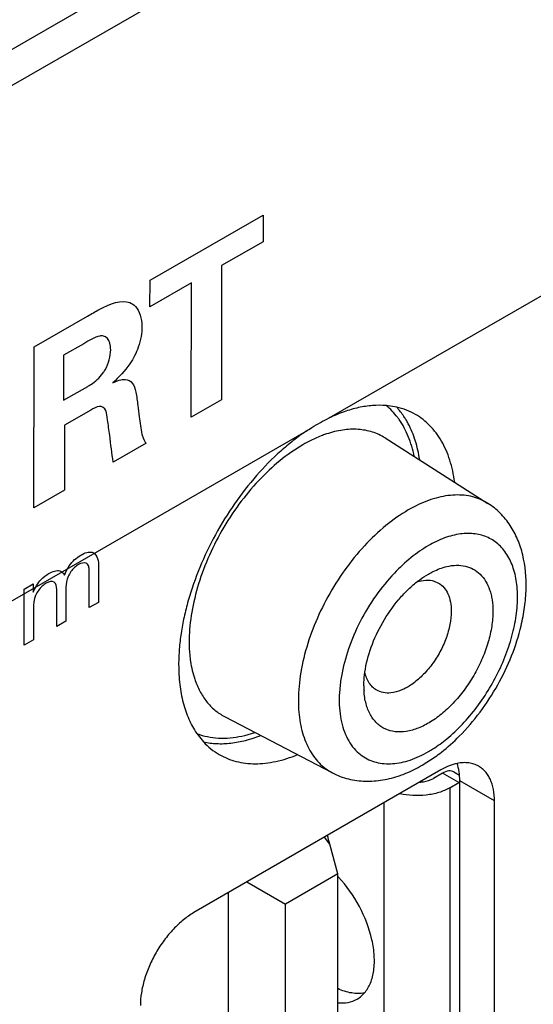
# Model space of a CAD drawing. Header units: inches. Extents: x 0 to 34, y 0 to 22.
# Tile 23 of 74: x 5.842 to 6.104, y 15.608 to 16.11. Entities that reach past the tile are written whole.
import ezdxf

# ---------------------------------------------------------------- set-up
doc = ezdxf.new("R2010")
doc.units = ezdxf.units.IN
doc.header["$LTSCALE"] = 1.87
doc.header["$MEASUREMENT"] = 0
doc.layers.get('0').update_dxf_attribs({"linetype": 'CONTINUOUS'})
doc.layers.add('02___PRT_ALL_AXES', color=7, linetype='CONTINUOUS')

msp = doc.modelspace()

# ---------------------------------------------------------------- linework, layer by layer
at = {"color": 7, "linetype": 'CONTINUOUS'}
for p, q in [((6.0786028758, 16.2334466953), (5.0214782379, 15.6230761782)), ((6.0764672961, 16.2133404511), (5.0370217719, 15.6151782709)), ((5.9864893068, 15.893302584), (5.9804352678, 15.889437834)), ((6.02844558, 15.8967550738), (6.0808586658, 15.8634268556)), ((6.0534494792, 15.8238217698), (6.0556432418, 15.822869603)), ((5.9465554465, 15.7549263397), (6.0016234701, 15.7261963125)), ((5.9569485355, 15.7452760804), (5.9620991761, 15.7467538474)), ((6.0473928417, 15.7301298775), (6.0539457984, 15.7343606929)), ((6.0576369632, 15.7260484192), (6.053043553, 15.7233962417)), ((6.0659886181, 15.7212262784), (6.0576369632, 15.7260484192)), ((6.0635427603, 15.7266335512), (6.0663379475, 15.7250196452)), ((6.0613952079, 15.7185741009), (6.0659886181, 15.7212262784)), ((6.0613952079, 15.7185741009), (6.0613952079, 15.3437692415)), ((6.0279885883, 15.3437692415), (6.0279885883, 15.7109967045)), ((6.0002496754, 15.6899487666), (5.9974870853, 15.693385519)), ((6.0043255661, 15.6747369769), (6.0002496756, 15.689948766)), ((6.0043255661, 15.6747369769), (5.9776002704, 15.6593061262)), ((6.0043255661, 15.3364916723), (6.0043255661, 15.6747369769)), ((5.9580312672, 15.6706042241), (5.9776002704, 15.6593061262)), ((5.9486985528, 15.3204316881), (5.9486985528, 15.6652156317)), ((5.9776002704, 15.3210608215), (5.9776002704, 15.6593061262))]:
    msp.add_line(p, q, dxfattribs=at)
at = {"color": 40, "linetype": 'CONTINUOUS'}
for p, q in [((5.9086346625, 15.9771531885), (5.966241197, 16.0103036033)), ((5.966241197, 16.0103036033), (5.9662215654, 15.9966935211)), ((5.9662215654, 15.9966935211), (5.9450840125, 15.9845296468)), ((5.9450840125, 15.9845296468), (5.9449853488, 15.9161285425)), ((5.9086150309, 15.9635431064), (5.9086346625, 15.9771531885)), ((5.9297476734, 15.9757041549), (5.9086150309, 15.9635431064)), ((5.9296490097, 15.9073030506), (5.9297476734, 15.9757041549)), ((5.8495942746, 15.9431776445), (5.8768217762, 15.9588460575)), ((5.8494759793, 15.861166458), (5.8495942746, 15.9431776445)), ((5.8748369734, 15.9447809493), (5.864613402, 15.9388976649)), ((5.864613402, 15.9388976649), (5.8645803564, 15.9159879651)), ((5.8645803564, 15.9159879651), (5.8768712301, 15.9230609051)), ((5.9449853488, 15.9161285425), (5.9296490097, 15.9073030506)), ((5.8784247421, 15.9109208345), (5.8650555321, 15.9032273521)), ((5.8650555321, 15.9032273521), (5.8650077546, 15.8701044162)), ((5.9066886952, 15.8940902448), (5.8898762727, 15.884415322)), ((5.8650077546, 15.8701044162), (5.8494759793, 15.861166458)), ((5.877642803, 15.8103329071), (5.8776691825, 15.8286211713)), ((5.8823412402, 15.8321625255), (5.8823136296, 15.8130207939)), ((5.8444568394, 15.8197293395), (5.849127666, 15.8224172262)), ((5.844551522, 15.8159804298), (5.8444568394, 15.8197293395)), ((5.849127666, 15.8224172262), (5.8491216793, 15.8182667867)), ((5.8610798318, 15.8008015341), (5.8611070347, 15.8196606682)), ((5.8657726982, 15.8194493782), (5.8657496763, 15.8034888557)), ((5.8445158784, 15.791269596), (5.844551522, 15.8159804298)), ((5.8823136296, 15.8130207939), (5.877642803, 15.8103329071)), ((5.8492051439, 15.8101421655), (5.8491817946, 15.7939546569)), ((5.8657496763, 15.8034888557), (5.8610798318, 15.8008015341)), ((5.8491817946, 15.7939546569), (5.8445158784, 15.791269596))]:
    msp.add_line(p, q, dxfattribs=at)
at = {"color": 7, "linetype": 'CONTINUOUS'}
for centre, radius, start, end in [((6.0074297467, 15.8868846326), 0.0340952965, 43.7583462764, 50.853892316), ((6.0225314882, 15.830988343), 0.0719868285, 116.3211023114, 120.0448295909), ((6.075147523, 15.799771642), 0.0696764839, 116.3436484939, 120.0442914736), ((6.0584363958, 15.7704529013), 0.0408177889, 179.9600609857, 183.5751517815), ((5.9444242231, 15.7775023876), 0.0335086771, 248.9887148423, 251.7185679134), ((6.0712647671, 15.7120953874), 0.0105456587, 116.9863296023, 120.0208285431), ((5.8172628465, 15.6408284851), 0.1894649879, 15.0260287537, 16.3860451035), ((5.9582312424, 15.6297273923), 0.0635372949, 43.0852082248, 43.4858530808)]:
    msp.add_arc(centre, radius, start, end, dxfattribs=at)
at = {"color": 40, "linetype": 'CONTINUOUS'}
for points, knots in [([(5.8768217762, 15.9588460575), (5.8787817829, 15.9600016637), (5.8860895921, 15.9643379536), (5.8942152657, 15.9674106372), (5.8983451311, 15.9656788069)], [0, 0, 0, 0, 0.2643147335, 1, 1, 1, 1]), ([(5.8983451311, 15.9656788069), (5.8994014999, 15.9652293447), (5.9028727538, 15.9628874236), (5.9045196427, 15.9577383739), (5.9045134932, 15.9534751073)], [0, 0, 0, 0, 0.2749786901, 1, 1, 1, 1]), ([(5.9045134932, 15.9534751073), (5.9045088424, 15.9502507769), (5.9035161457, 15.9436974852), (5.8979612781, 15.9330485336), (5.8927281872, 15.9276460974), (5.8896421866, 15.9248569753)], [0, 0, 0, 0, 0.3392079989, 0.6101176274, 1, 1, 1, 1]), ([(5.8848613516, 15.9486274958), (5.8842857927, 15.9487658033), (5.8811553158, 15.9487404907), (5.8775613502, 15.9463487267), (5.8748369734, 15.9447809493)], [0, 0, 0, 0, 0.2056375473, 1, 1, 1, 1]), ([(5.8885839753, 15.9415900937), (5.8885857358, 15.9428106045), (5.8883013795, 15.9461151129), (5.8865005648, 15.948350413), (5.8848613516, 15.9486274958)], [0, 0, 0, 0, 0.3511083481, 1, 1, 1, 1]), ([(5.8846379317, 15.9297949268), (5.8850186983, 15.9303329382), (5.8873856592, 15.9340114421), (5.8885796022, 15.9385583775), (5.8885839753, 15.9415900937)], [0, 0, 0, 0, 0.1519365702, 1, 1, 1, 1]), ([(5.8768712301, 15.9230609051), (5.8774093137, 15.9233705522), (5.8800732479, 15.9249243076), (5.8829570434, 15.9272793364), (5.8846379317, 15.9297949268)], [0, 0, 0, 0, 0.2002878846, 1, 1, 1, 1]), ([(5.8896421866, 15.9248569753), (5.8918164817, 15.9258777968), (5.8957495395, 15.9273417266), (5.9000265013, 15.925143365), (5.9016059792, 15.9197811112), (5.9021059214, 15.9156479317), (5.9023949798, 15.9133806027)], [0, 0, 0, 0, 0.2831263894, 0.49662787, 0.7241172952, 1, 1, 1, 1]), ([(5.8860862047, 15.9106837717), (5.8855611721, 15.9121618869), (5.8830527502, 15.9136799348), (5.8798600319, 15.9117467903), (5.8784247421, 15.9109208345)], [0, 0, 0, 0, 0.5316937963, 1, 1, 1, 1]), ([(5.9023949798, 15.9133806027), (5.90262458, 15.9114364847), (5.9032499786, 15.9064952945), (5.9038507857, 15.901513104), (5.9045346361, 15.8987428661)], [0, 0, 0, 0, 0.3909042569, 1, 1, 1, 1]), ([(5.8898762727, 15.884415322), (5.8891446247, 15.8888810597), (5.8884325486, 15.8962954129), (5.8870995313, 15.9049700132), (5.8865947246, 15.90932746), (5.8860862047, 15.9106837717)], [0, 0, 0, 0, 0.5167501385, 0.8175682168, 1, 1, 1, 1]), ([(5.9045346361, 15.8987428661), (5.9046983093, 15.8980772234), (5.9051580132, 15.8962620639), (5.9060381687, 15.8948473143), (5.9066886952, 15.8940902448)], [0, 0, 0, 0, 0.3656132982, 1, 1, 1, 1]), ([(5.8733117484, 15.837071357), (5.8753373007, 15.8382369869), (5.8803632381, 15.8400371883), (5.8823455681, 15.8351629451), (5.8823412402, 15.8321625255)], [0, 0, 0, 0, 0.43824992, 1, 1, 1, 1]), ([(5.864998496, 15.826949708), (5.8656430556, 15.8285454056), (5.8677331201, 15.8328482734), (5.8712602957, 15.8358908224), (5.8733117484, 15.837071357)], [0, 0, 0, 0, 0.3767873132, 1, 1, 1, 1]), ([(5.8768406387, 15.8324626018), (5.8766318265, 15.8326888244), (5.8754321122, 15.8335212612), (5.8735268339, 15.8330470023), (5.8721262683, 15.832241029)], [0, 0, 0, 0, 0.207088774, 1, 1, 1, 1]), ([(5.8776691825, 15.8286211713), (5.877669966, 15.8291643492), (5.8776312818, 15.8306188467), (5.8773025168, 15.8319496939), (5.8768406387, 15.8324626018)], [0, 0, 0, 0, 0.3649115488, 1, 1, 1, 1]), ([(5.8491216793, 15.8182667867), (5.8500519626, 15.8205659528), (5.8524870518, 15.824652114), (5.8556506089, 15.8269080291), (5.856940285, 15.8276501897)], [0, 0, 0, 0, 0.5808508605, 1, 1, 1, 1]), ([(5.856940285, 15.8276501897), (5.8589312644, 15.8287959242), (5.8624830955, 15.8300538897), (5.8644462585, 15.8279413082), (5.864998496, 15.826949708)], [0, 0, 0, 0, 0.612020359, 1, 1, 1, 1]), ([(5.8721262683, 15.832241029), (5.8714533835, 15.8318538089), (5.8694378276, 15.8304056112), (5.8676423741, 15.8279052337), (5.8668608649, 15.8262047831)], [0, 0, 0, 0, 0.3351831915, 1, 1, 1, 1]), ([(5.8557066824, 15.822792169), (5.8550002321, 15.8223856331), (5.8529255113, 15.8208566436), (5.851106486, 15.8182901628), (5.8502977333, 15.816562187)], [0, 0, 0, 0, 0.3420391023, 1, 1, 1, 1]), ([(5.8611070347, 15.8196606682), (5.8611092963, 15.8212285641), (5.8602792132, 15.8243182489), (5.8571594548, 15.8236281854), (5.8557066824, 15.822792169)], [0, 0, 0, 0, 0.4829113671, 1, 1, 1, 1]), ([(5.8668608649, 15.8262047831), (5.8660162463, 15.8243482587), (5.8658004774, 15.8219519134), (5.8657732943, 15.8198626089), (5.8657726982, 15.8194493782)], [0, 0, 0, 0, 0.8027881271, 1, 1, 1, 1])]:
    msp.add_open_spline(points, degree=3, knots=knots, dxfattribs=at)
at = {"color": 7, "linetype": 'CONTINUOUS'}
for points, knots in [([(6.0356021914, 15.9061409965), (6.0353302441, 15.906528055), (6.034230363, 15.9080347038), (6.0330187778, 15.9094603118), (6.0320555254, 15.9104655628)], [0, 0, 0, 0, 0.2536013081, 1, 1, 1, 1]), ([(6.0432881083, 15.8874181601), (6.0425769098, 15.8908847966), (6.0406746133, 15.8974375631), (6.0374665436, 15.9034874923), (6.0356021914, 15.9061409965)], [0, 0, 0, 0, 0.5218128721, 1, 1, 1, 1]), ([(5.9985309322, 15.8987905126), (5.9978715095, 15.8985713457), (5.9951763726, 15.8976188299), (5.9925516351, 15.8964704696), (5.9906124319, 15.8955118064)], [0, 0, 0, 0, 0.2431287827, 1, 1, 1, 1]), ([(6.0284441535, 15.8967526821), (6.0264435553, 15.8980240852), (6.0220093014, 15.9000872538), (6.01460242, 15.901419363), (6.0066077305, 15.9010270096), (6.0012469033, 15.8996931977), (5.9985309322, 15.8987905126)], [0, 0, 0, 0, 0.2297593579, 0.4677848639, 0.7225871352, 1, 1, 1, 1]), ([(5.9804352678, 15.889437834), (5.9765129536, 15.8866950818), (5.9688532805, 15.8803916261), (5.9584820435, 15.8692758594), (5.9491608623, 15.8565581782), (5.9412371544, 15.8427150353), (5.9350099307, 15.8282594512), (5.9307064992, 15.8137325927), (5.9284957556, 15.7996760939), (5.9284705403, 15.7905105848), (5.9288878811, 15.7861756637)], [0, 0, 0, 0, 0.1197011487, 0.2471050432, 0.3793204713, 0.5131707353, 0.6451888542, 0.7721106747, 0.8910827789, 1, 1, 1, 1]), ([(6.0808572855, 15.8634245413), (6.0796677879, 15.8641804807), (6.0771478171, 15.8655123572), (6.0716171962, 15.8673905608), (6.0638385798, 15.8681098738), (6.0539823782, 15.8664166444), (6.0474990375, 15.8638306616), (6.0442283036, 15.8622121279)], [0, 0, 0, 0, 0.1105217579, 0.2223808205, 0.4563824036, 0.7138267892, 1, 1, 1, 1]), ([(6.0977626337, 15.8011152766), (6.0985082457, 15.8042387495), (6.099690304, 15.8104437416), (6.1007324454, 15.8225332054), (6.0997232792, 15.8343430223), (6.0962200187, 15.8451247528), (6.0923959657, 15.8523528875), (6.0873037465, 15.8586254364), (6.0831107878, 15.8619947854), (6.0808586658, 15.8634268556)], [0, 0, 0, 0, 0.1400830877, 0.2749325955, 0.5289299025, 0.6498558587, 0.7675391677, 0.8835762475, 1, 1, 1, 1]), ([(6.0402626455, 15.860086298), (6.0362491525, 15.8577689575), (6.0283281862, 15.8521633), (6.0174841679, 15.8418391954), (6.0075723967, 15.8296117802), (5.9989995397, 15.815992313), (5.9921055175, 15.8015329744), (5.987175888, 15.7868184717), (5.98441529, 15.7724505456), (5.9840754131, 15.7630168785), (5.9843606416, 15.758538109)], [0, 0, 0, 0, 0.1150082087, 0.239567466, 0.3705316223, 0.5045937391, 0.6380197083, 0.7671299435, 0.8886301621, 1, 1, 1, 1]), ([(6.0598452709, 15.7435165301), (6.0626518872, 15.7458170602), (6.068085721, 15.7509229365), (6.0754041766, 15.7596104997), (6.0819031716, 15.7692775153), (6.0873769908, 15.779603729), (6.0916365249, 15.7902567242), (6.0945507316, 15.8008840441), (6.0960181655, 15.8111445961), (6.0959887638, 15.8207116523), (6.0944503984, 15.8292903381), (6.0914102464, 15.8366073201), (6.0875962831, 15.8415036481), (6.0839421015, 15.8444065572), (6.080950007, 15.8460926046), (6.0777005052, 15.8472960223), (6.0729760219, 15.8482566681), (6.0664763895, 15.8481321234), (6.0584036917, 15.8459921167), (6.0531405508, 15.8434614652), (6.0504990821, 15.8419363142)], [0, 0, 0, 0, 0.0723332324, 0.1481651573, 0.2259780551, 0.3040716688, 0.3806899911, 0.4542029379, 0.5232062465, 0.5866644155, 0.6441129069, 0.6958354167, 0.7431428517, 0.7659035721, 0.7885016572, 0.811308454, 0.8346853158, 0.8842667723, 0.9392040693, 1, 1, 1, 1]), ([(6.0504990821, 15.8419363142), (6.0473998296, 15.8401468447), (6.0412755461, 15.8358516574), (6.0358158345, 15.830755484), (6.0331545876, 15.8279495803)], [0, 0, 0, 0, 0.4806307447, 1, 1, 1, 1]), ([(6.0331545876, 15.8279495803), (6.0297230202, 15.824331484), (6.0233349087, 15.8164563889), (6.0154848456, 15.8034566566), (6.0095541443, 15.7896888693), (6.0064171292, 15.7779613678), (6.0052040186, 15.7688542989), (6.0049525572, 15.762451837), (6.0053527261, 15.7564275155), (6.0063923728, 15.7508639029), (6.0080674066, 15.7458382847), (6.0103624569, 15.7414241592), (6.0132447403, 15.7376869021), (6.0155679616, 15.735671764), (6.0167945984, 15.7348144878)], [0, 0, 0, 0, 0.1438888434, 0.2913884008, 0.4369061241, 0.5750989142, 0.6400794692, 0.7016991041, 0.7596763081, 0.8139364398, 0.864579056, 0.9119852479, 0.9568179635, 1, 1, 1, 1]), ([(6.0505022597, 15.8274322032), (6.0512830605, 15.827882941), (6.0542731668, 15.8294895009), (6.0574841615, 15.8307135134), (6.0599134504, 15.8312771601)], [0, 0, 0, 0, 0.2655259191, 1, 1, 1, 1]), ([(6.0599134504, 15.8312771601), (6.0615179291, 15.8316494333), (6.0646799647, 15.8320898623), (6.0693164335, 15.8316665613), (6.0734919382, 15.8301130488), (6.0770556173, 15.8274691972), (6.0798832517, 15.8238326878), (6.0815439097, 15.8201679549), (6.0824835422, 15.8168959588), (6.0831885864, 15.8132429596), (6.0833795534, 15.8103879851), (6.0833795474, 15.8084508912)], [0, 0, 0, 0, 0.127845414, 0.2457394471, 0.357787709, 0.4692704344, 0.585691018, 0.7115367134, 0.7790226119, 0.8496457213, 1, 1, 1, 1]), ([(6.0181328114, 15.77744733), (6.0187474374, 15.7817770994), (6.0210452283, 15.7905743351), (6.0268621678, 15.8030080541), (6.0334843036, 15.8125348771), (6.0396253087, 15.8191680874), (6.0429112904, 15.8220787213), (6.044591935, 15.8234035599)], [0, 0, 0, 0, 0.2423170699, 0.4997261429, 0.7573196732, 0.8814207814, 1, 1, 1, 1]), ([(6.044591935, 15.8234035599), (6.0450745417, 15.823783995), (6.0469722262, 15.8252293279), (6.0489685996, 15.8265468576), (6.0505022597, 15.8274322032)], [0, 0, 0, 0, 0.2576205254, 1, 1, 1, 1]), ([(6.0446031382, 15.8234456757), (6.0461026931, 15.823937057), (6.0490645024, 15.8245620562), (6.052102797, 15.8242360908), (6.0534494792, 15.8238217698)], [0, 0, 0, 0, 0.528295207, 1, 1, 1, 1]), ([(6.0556432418, 15.822869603), (6.056682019, 15.8222705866), (6.0586254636, 15.8206355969), (6.0606980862, 15.8172499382), (6.0619194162, 15.8130773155), (6.0621663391, 15.8100436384), (6.062166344, 15.8084508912)], [0, 0, 0, 0, 0.2176869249, 0.4509714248, 0.7108534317, 1, 1, 1, 1]), ([(6.0833795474, 15.8084508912), (6.0833795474, 15.8059144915), (6.0829206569, 15.8006335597), (6.0811111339, 15.7926580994), (6.0781935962, 15.7845683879), (6.0742859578, 15.776658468), (6.0695256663, 15.7692075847), (6.0640820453, 15.7624825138), (6.0581506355, 15.7567230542), (6.0519356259, 15.7521378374), (6.0456533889, 15.7488808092), (6.0394996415, 15.747090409), (6.0336733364, 15.7468491), (6.0292383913, 15.7480473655), (6.0262018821, 15.7497711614), (6.023450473, 15.752008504), (6.0206137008, 15.755810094), (6.0184526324, 15.7614902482), (6.0178371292, 15.7656901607), (6.0176980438, 15.7679075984)], [0, 0, 0, 0, 0.0664257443, 0.1381907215, 0.2136435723, 0.2911101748, 0.3687798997, 0.4447277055, 0.517204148, 0.5847210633, 0.6462978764, 0.7015908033, 0.7512740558, 0.7971722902, 0.8196626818, 0.8423344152, 0.8896475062, 0.941813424, 1, 1, 1, 1]), ([(6.062166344, 15.8084508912), (6.062166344, 15.8062308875), (6.0616476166, 15.8015777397), (6.0596698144, 15.7946347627), (6.0565446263, 15.7877450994), (6.0524605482, 15.7813129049), (6.0476574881, 15.7756976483), (6.0423952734, 15.7712265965), (6.0369730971, 15.7681498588), (6.0331729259, 15.767086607), (6.0313723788, 15.7669079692)], [0, 0, 0, 0, 0.1204048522, 0.2521271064, 0.3901408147, 0.5292683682, 0.6640402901, 0.7894500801, 0.9018654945, 1, 1, 1, 1]), ([(6.0662601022, 15.7448707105), (6.0700619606, 15.7486840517), (6.0771813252, 15.7569839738), (6.0861229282, 15.7707719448), (6.0931966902, 15.7855579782), (6.0965223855, 15.7959197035), (6.0977626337, 15.8011152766)], [0, 0, 0, 0, 0.2477914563, 0.5012380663, 0.7541970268, 1, 1, 1, 1]), ([(5.9288878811, 15.7861756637), (5.9289922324, 15.7850917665), (5.9294942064, 15.7809578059), (5.9304246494, 15.7768682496), (5.9314041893, 15.7739526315)], [0, 0, 0, 0, 0.261463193, 1, 1, 1, 1]), ([(6.0176186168, 15.7704813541), (6.0176186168, 15.7710448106), (6.0176644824, 15.7733741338), (6.0178846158, 15.7756989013), (6.0181328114, 15.77744733)], [0, 0, 0, 0, 0.2418877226, 1, 1, 1, 1]), ([(6.024141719, 15.7683108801), (6.0233967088, 15.7687404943), (6.0219829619, 15.7698124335), (6.0196041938, 15.7727245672), (6.0185771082, 15.7755040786), (6.0181565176, 15.7774387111)], [0, 0, 0, 0, 0.2303813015, 0.4696376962, 1, 1, 1, 1]), ([(5.9314041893, 15.7739526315), (5.9321177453, 15.7718287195), (5.9338084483, 15.7678047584), (5.9372595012, 15.7624377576), (5.9415003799, 15.7580505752), (5.9448230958, 15.7558337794), (5.946556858, 15.7549288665)], [0, 0, 0, 0, 0.2699212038, 0.5231461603, 0.7643961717, 1, 1, 1, 1]), ([(6.0313723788, 15.7669079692), (6.0300934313, 15.766781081), (6.0275696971, 15.7668479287), (6.0251816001, 15.7677112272), (6.024141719, 15.7683108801)], [0, 0, 0, 0, 0.5170654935, 1, 1, 1, 1]), ([(5.9843606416, 15.758538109), (5.9845925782, 15.7548961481), (5.9855923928, 15.7479883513), (5.9890565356, 15.7386054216), (5.9935655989, 15.7322230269), (5.9979598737, 15.7283684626), (6.0003747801, 15.7268512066), (6.0016248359, 15.7261987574)], [0, 0, 0, 0, 0.2860971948, 0.5434106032, 0.7775494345, 0.8894538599, 1, 1, 1, 1]), ([(5.9339130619, 15.7456849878), (5.9356423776, 15.7451135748), (5.9392653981, 15.7442347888), (5.94702323, 15.743569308), (5.9530038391, 15.7443346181), (5.9569485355, 15.7452760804)], [0, 0, 0, 0, 0.234555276, 0.477708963, 1, 1, 1, 1]), ([(6.0504990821, 15.7369959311), (6.0512918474, 15.7374536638), (6.0545396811, 15.7394300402), (6.0576135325, 15.7416872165), (6.0598452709, 15.7435165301)], [0, 0, 0, 0, 0.2408316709, 1, 1, 1, 1]), ([(6.0539457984, 15.7343606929), (6.055018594, 15.7351272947), (6.0593404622, 15.7383666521), (6.0633783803, 15.7419802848), (6.0662601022, 15.7448707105)], [0, 0, 0, 0, 0.2441720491, 1, 1, 1, 1]), ([(6.0167945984, 15.7348144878), (6.0178628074, 15.7340679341), (6.0201542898, 15.732758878), (6.0252693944, 15.7309651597), (6.0294493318, 15.7306804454), (6.0322188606, 15.7308739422)], [0, 0, 0, 0, 0.2414526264, 0.4856324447, 1, 1, 1, 1]), ([(6.0322188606, 15.7308739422), (6.0352577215, 15.7310862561), (6.0416487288, 15.7325120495), (6.0475370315, 15.7352856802), (6.0504990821, 15.7369959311)], [0, 0, 0, 0, 0.4710769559, 1, 1, 1, 1]), ([(6.0361339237, 15.7249024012), (6.0370924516, 15.725239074), (6.0409639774, 15.7267122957), (6.0446863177, 15.7285671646), (6.0473928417, 15.7301298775)], [0, 0, 0, 0, 0.2453232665, 1, 1, 1, 1]), ([(6.0635424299, 15.7266329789), (6.0631529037, 15.7268578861), (6.0622578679, 15.7271838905), (6.0601726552, 15.7272352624), (6.0586139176, 15.7266125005), (6.0576369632, 15.7260484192)], [0, 0, 0, 0, 0.2183994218, 0.4522412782, 1, 1, 1, 1]), ([(6.0016234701, 15.7261963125), (6.0041974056, 15.7248534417), (6.0096915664, 15.7227792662), (6.0184573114, 15.7216353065), (6.0274069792, 15.7223361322), (6.033253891, 15.7238908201), (6.0361339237, 15.7249024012)], [0, 0, 0, 0, 0.2455168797, 0.4911673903, 0.7418534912, 1, 1, 1, 1]), ([(6.0461064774, 15.7214480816), (6.0467499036, 15.7214927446), (6.0491429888, 15.7217758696), (6.0515129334, 15.7225124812), (6.053043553, 15.7233962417)], [0, 0, 0, 0, 0.2673568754, 1, 1, 1, 1]), ([(6.0613952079, 15.7185741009), (6.0596644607, 15.7175747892), (6.0557469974, 15.7159526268), (6.0471847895, 15.714217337), (6.0403022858, 15.7145403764), (6.0359025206, 15.7155586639)], [0, 0, 0, 0, 0.2293871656, 0.4816545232, 1, 1, 1, 1]), ([(6.0179181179, 15.614113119), (6.0191977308, 15.6155920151), (6.0213359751, 15.6192628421), (6.0229385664, 15.6257856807), (6.0231153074, 15.6332886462), (6.021407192, 15.6444899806), (6.0159107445, 15.6585684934), (6.0088264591, 15.6686474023), (6.0046349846, 15.6731287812)], [0, 0, 0, 0, 0.0906035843, 0.1928172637, 0.3082995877, 0.4360783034, 0.7157207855, 1, 1, 1, 1]), ([(6.0179166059, 15.6141032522), (6.0157907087, 15.613691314), (6.0110360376, 15.6137599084), (6.0065803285, 15.6152517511), (6.0043262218, 15.616279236)], [0, 0, 0, 0, 0.4664202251, 1, 1, 1, 1]), ([(6.0141451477, 15.6109752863), (6.0144966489, 15.6111782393), (6.0158816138, 15.612058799), (6.0171105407, 15.6131797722), (6.0179181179, 15.614113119)], [0, 0, 0, 0, 0.2474741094, 1, 1, 1, 1]), ([(6.0043297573, 15.6090781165), (6.0060659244, 15.6089036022), (6.00949275, 15.6089847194), (6.0127341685, 15.610160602), (6.0141451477, 15.6109752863)], [0, 0, 0, 0, 0.5171344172, 1, 1, 1, 1])]:
    msp.add_open_spline(points, degree=3, knots=knots, dxfattribs=at)
at = {"color": 40, "linetype": 'CONTINUOUS'}
msp.add_open_spline([(5.8502977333, 15.816562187), (5.8492922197, 15.8143839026), (5.8492079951, 15.8121188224), (5.8492051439, 15.8101421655)], degree=3, dxfattribs=at)
at = {"layer": '02___PRT_ALL_AXES', "color": 7, "linetype": 'CONTINUOUS'}
for p, q in [((5.9999376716, 15.9069483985), (6.3505744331, 16.1087267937)), ((6.0343546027, 15.9124577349), (6.0289193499, 15.9132810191)), ((4.942849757, 15.2986336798), (5.9881583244, 15.900169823)), ((5.9324469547, 15.746301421), (5.9358750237, 15.741996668)), ((6.0568463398, 15.7276588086), (5.9310147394, 15.6550052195)), ((6.0664785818, 15.3395807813), (6.0664785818, 15.7221003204)), ((6.0841562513, 15.7118934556), (6.0664785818, 15.7221003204)), ((6.0841562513, 15.3293739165), (6.0841562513, 15.7118934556))]:
    msp.add_line(p, q, dxfattribs=at)
msp.add_arc((6.0009739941, 15.883124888), 0.0444833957, 27.9928075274, 30.8795673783, dxfattribs=at)
for points, knots in [([(6.0289193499, 15.9132810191), (6.0266478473, 15.9134628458), (6.0219317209, 15.9134427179), (6.0147305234, 15.9123392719), (6.0073015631, 15.9101837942), (6.002401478, 15.9081284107), (5.9999376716, 15.9069483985)], [0, 0, 0, 0, 0.2279875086, 0.4695651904, 0.726686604, 1, 1, 1, 1]), ([(6.039151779, 15.9059553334), (6.0387986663, 15.9065453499), (6.0373621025, 15.9088205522), (6.0356997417, 15.9109550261), (6.0343432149, 15.9124287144)], [0, 0, 0, 0, 0.2555612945, 1, 1, 1, 1]), ([(6.0439328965, 15.9087291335), (6.0424565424, 15.9095816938), (6.0393438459, 15.9110721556), (6.0360426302, 15.9120742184), (6.0343546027, 15.9124577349)], [0, 0, 0, 0, 0.4961864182, 1, 1, 1, 1]), ([(6.0639109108, 15.8742372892), (6.0633940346, 15.8780617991), (6.0622001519, 15.8836370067), (6.05959802, 15.8905602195), (6.0572650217, 15.8952012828), (6.0545193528, 15.8993752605), (6.051377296, 15.9030542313), (6.0478592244, 15.9062107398), (6.0452710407, 15.9079563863), (6.0439328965, 15.9087291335)], [0, 0, 0, 0, 0.2805636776, 0.4115644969, 0.5369291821, 0.6573855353, 0.77390459, 0.8876633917, 1, 1, 1, 1]), ([(5.9881583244, 15.900169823), (5.9891282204, 15.9008215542), (5.9929313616, 15.9032870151), (5.9969038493, 15.9054953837), (5.9999376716, 15.9069483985)], [0, 0, 0, 0, 0.2578187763, 1, 1, 1, 1]), ([(6.0460741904, 15.8855574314), (6.0455728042, 15.8888850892), (6.0441673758, 15.8952296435), (6.0417110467, 15.9012616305), (6.0402531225, 15.9040036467)], [0, 0, 0, 0, 0.5200678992, 1, 1, 1, 1]), ([(5.9881583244, 15.900169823), (5.9859304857, 15.8986728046), (5.9815032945, 15.8954475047), (5.9728413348, 15.8881811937), (5.9625277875, 15.8776678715), (5.9513960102, 15.863373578), (5.9416961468, 15.8476875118), (5.933756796, 15.8311425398), (5.9287703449, 15.8169328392), (5.925915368, 15.8056103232), (5.9243828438, 15.7973565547), (5.9234487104, 15.7893155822), (5.9232236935, 15.7840252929), (5.9232199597, 15.7814367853)], [0, 0, 0, 0, 0.0575171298, 0.117254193, 0.2421329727, 0.3722524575, 0.5047435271, 0.6365781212, 0.7647740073, 0.8266642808, 0.886665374, 0.9445310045, 1, 1, 1, 1]), ([(5.9232199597, 15.7814367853), (5.9232150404, 15.7780263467), (5.9235609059, 15.7714309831), (5.9252724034, 15.7620222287), (5.9281412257, 15.7535929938), (5.9308920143, 15.7485645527), (5.9324469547, 15.746301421)], [0, 0, 0, 0, 0.277738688, 0.5363905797, 0.7763854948, 1, 1, 1, 1]), ([(5.935883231, 15.7419931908), (5.938096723, 15.7414939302), (5.9427472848, 15.7408937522), (5.9499737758, 15.7411778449), (5.9575107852, 15.7426094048), (5.9625175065, 15.7442579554), (5.9650431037, 15.7452480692)], [0, 0, 0, 0, 0.2288194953, 0.4699752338, 0.7264428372, 1, 1, 1, 1]), ([(5.9358750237, 15.741996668), (5.9370552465, 15.7407182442), (5.9395833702, 15.738344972), (5.9424445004, 15.7363838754), (5.9439282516, 15.7355271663)], [0, 0, 0, 0, 0.5038501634, 1, 1, 1, 1]), ([(5.9439282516, 15.7355271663), (5.9452662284, 15.7347546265), (5.9480714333, 15.7333856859), (5.9525634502, 15.7319177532), (5.9573195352, 15.73103514), (5.9623061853, 15.7307442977), (5.9674911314, 15.7310430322), (5.9747863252, 15.7322505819), (5.9802106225, 15.7340026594), (5.9837805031, 15.7354661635)], [0, 0, 0, 0, 0.1123406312, 0.2261051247, 0.3426267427, 0.4630849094, 0.5884468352, 0.719457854, 1, 1, 1, 1]), ([(6.0651724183, 15.7309649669), (6.0637688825, 15.7306734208), (6.060893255, 15.7297739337), (6.0581990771, 15.7284398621), (6.0568463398, 15.7276588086)], [0, 0, 0, 0, 0.4785454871, 1, 1, 1, 1]), ([(6.0761582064, 15.729572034), (6.0753905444, 15.7300152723), (6.0737356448, 15.7307538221), (6.0710304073, 15.7313491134), (6.0681330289, 15.7314390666), (6.0661685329, 15.7311718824), (6.0651724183, 15.7309649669)], [0, 0, 0, 0, 0.2350910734, 0.4766355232, 0.7301811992, 1, 1, 1, 1]), ([(6.0664785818, 15.7221003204), (6.0664785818, 15.7236617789), (6.0662868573, 15.7266609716), (6.0656283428, 15.7296000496), (6.0651792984, 15.730960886)], [0, 0, 0, 0, 0.5214477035, 1, 1, 1, 1]), ([(6.0841562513, 15.7118934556), (6.0841562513, 15.7138506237), (6.083927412, 15.7167239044), (6.0830445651, 15.7203354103), (6.082145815, 15.7227419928), (6.0810004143, 15.7248951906), (6.0796168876, 15.7267736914), (6.0780089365, 15.7283572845), (6.0767913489, 15.7292064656), (6.0761582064, 15.729572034)], [0, 0, 0, 0, 0.2892436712, 0.4225646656, 0.548512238, 0.6678880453, 0.781862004, 0.8919527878, 1, 1, 1, 1]), ([(5.9310147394, 15.6550052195), (5.9291453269, 15.6539258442), (5.9254526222, 15.6513369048), (5.9203713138, 15.6465833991), (5.9156891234, 15.6409636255), (5.911581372, 15.6346899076), (5.908202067, 15.6279956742), (5.9056763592, 15.6211310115), (5.9041004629, 15.6143539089), (5.9037048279, 15.6098616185), (5.9037048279, 15.6077030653)], [0, 0, 0, 0, 0.1141468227, 0.2373362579, 0.3669797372, 0.5000060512, 0.6330315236, 0.7626725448, 0.8858581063, 1, 1, 1, 1])]:
    msp.add_open_spline(points, degree=3, knots=knots, dxfattribs=at)

doc.saveas('drawing.dxf')
